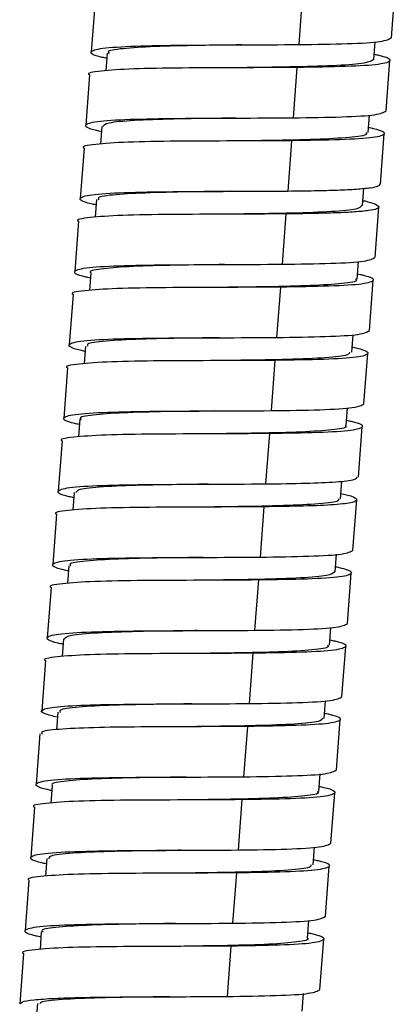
# Model space of a CAD drawing. Header units: millimetres. Extents: x 94562 to 148959, y -25377 to 3008.
# Tile 180 of 187: x 134414.93 to 134418.2, y -3533.45 to -3524.86. Entities that reach past the tile are written whole.
import ezdxf

# ---------------------------------------------------------------- set-up
doc = ezdxf.new("R2010")
doc.units = ezdxf.units.MM
doc.linetypes.add('BORDER2', pattern=[0.875, 0.25, -0.125, 0.25, -0.125, 0, -0.125])
doc.layers.add('tt_pomoc', color=42, linetype='Continuous')
doc.layers.add('tt_symbole', color=40, linetype='Continuous')

# ---------------------------------------------------------------- blocks, each defined once
blk = doc.blocks.new('mic')
at = {"layer": 'tt_symbole', "linetype": 'Continuous', "lineweight": 25}
for p, q in [((137095.1555, -4443.2949), (137095.1885, -4442.8562)), ((137094.3794, -4442.9157), (137094.3464, -4443.3544)), ((137092.5718, -4442.9803), (137092.5389, -4443.4191)), ((137095.0009, -4443.4839), (137095.0125, -4443.3301)), ((137092.6787, -4443.4297), (137092.6672, -4443.5833)), ((137094.3314, -4443.5539), (137094.2985, -4443.9926)), ((137095.1075, -4443.9331), (137095.1405, -4443.4944)), ((137092.5239, -4443.6185), (137092.4909, -4444.0573)), ((137093.8011, -4443.9952), (137093.8014, -4443.9952)), ((137094.9522, -4444.122), (137094.9637, -4443.9684)), ((137092.6316, -4444.0679), (137092.62, -4444.2215)), ((137095.0596, -4444.5713), (137095.0925, -4444.1326)), ((137092.4759, -4444.2567), (137092.4429, -4444.6955)), ((137094.2835, -4444.1921), (137094.2505, -4444.6308)), ((137094.9039, -4444.7586), (137094.9153, -4444.6075)), ((137092.5832, -4444.7061), (137092.5717, -4444.8597)), ((137094.9072, -4444.7156), (137094.925, -4444.7169)), ((137095.0116, -4445.2095), (137095.0446, -4444.7708)), ((137093.7362, -4444.8328), (137093.7362, -4444.8328)), ((137094.2355, -4444.8303), (137094.2025, -4445.269)), ((137092.4279, -4444.8949), (137092.3949, -4445.3337)), ((137094.8567, -4445.3984), (137094.8683, -4445.2448)), ((137092.5345, -4445.3442), (137092.5229, -4445.4979)), ((137094.9636, -4445.8477), (137094.9966, -4445.409)), ((137092.3799, -4445.5331), (137092.3469, -4445.9719)), ((137093.6882, -4445.4711), (137093.6882, -4445.4711)), ((137094.1875, -4445.4685), (137094.1545, -4445.9072)), ((137094.8087, -4446.0367), (137094.8202, -4445.883)), ((137092.4873, -4445.9824), (137092.4758, -4446.1361)), ((137093.6553, -4445.9098), (137093.6553, -4445.9098)), ((137094.9156, -4446.4859), (137094.9486, -4446.0472)), ((137094.1395, -4446.1067), (137094.1065, -4446.5454)), ((137092.3319, -4446.1713), (137092.2989, -4446.6101)), ((137094.7599, -4446.6748), (137094.7714, -4446.5212)), ((137092.4396, -4446.6207), (137092.428, -4446.7743)), ((137093.5923, -4446.7475), (137093.5923, -4446.7475)), ((137094.0915, -4446.7449), (137094.0585, -4447.1836)), ((137094.8676, -4447.1241), (137094.9006, -4446.6854)), ((137092.2839, -4446.8095), (137092.2509, -4447.2483)), ((137094.7123, -4447.313), (137094.7239, -4447.159)), ((137092.3907, -4447.2588), (137092.3792, -4447.4125)), ((137094.8196, -4447.7623), (137094.8526, -4447.3236)), ((137093.5443, -4447.3856), (137093.5443, -4447.3856)), ((137094.0435, -4447.3831), (137094.0105, -4447.8218)), ((137092.2359, -4447.4477), (137092.2029, -4447.8865)), ((137093.5113, -4447.8244), (137093.5113, -4447.8244)), ((137094.665, -4447.9513), (137094.6766, -4447.7975)), ((137092.3429, -4447.8971), (137092.3314, -4448.0507)), ((137093.9955, -4448.0213), (137093.9625, -4448.46)), ((137094.7716, -4448.4005), (137094.8046, -4447.9618)), ((137092.188, -4448.0859), (137092.155, -4448.5247)), ((137093.4633, -4448.4626), (137093.4633, -4448.4626)), ((137094.6162, -4448.5894), (137094.6277, -4448.4358)), ((137092.2957, -4448.5353), (137092.2842, -4448.6889)), ((137094.7237, -4449.0387), (137094.7566, -4448.6)), ((137092.14, -4448.7241), (137092.107, -4449.1629)), ((137093.9476, -4448.6595), (137093.9146, -4449.0982)), ((137094.568, -4449.2276), (137094.5796, -4449.074)), ((137092.2473, -4449.1735), (137092.2357, -4449.327)), ((137094.6757, -4449.6769), (137094.7087, -4449.2382)), ((137093.4003, -4449.3002), (137093.4003, -4449.3002)), ((137093.8996, -4449.2977), (137093.8666, -4449.7364)), ((137092.092, -4449.3623), (137092.059, -4449.8011)), ((137094.5209, -4449.8658), (137094.5325, -4449.7121)), ((137092.1986, -4449.8116), (137092.1871, -4449.9653)), ((137094.6277, -4450.3151), (137094.6607, -4449.8764)), ((137092.044, -4450.0005), (137092.011, -4450.4393)), ((137093.8516, -4449.9359), (137093.8186, -4450.3746)), ((137094.4727, -4450.5041), (137094.4842, -4450.3504)), ((137093.3196, -4450.3772), (137093.3196, -4450.3772)), ((137092.1515, -4450.4498), (137092.1399, -4450.6035)), ((137094.5797, -4450.9533), (137094.6127, -4450.5146)), ((137093.8036, -4450.5741), (137093.7706, -4451.0128)), ((137091.996, -4450.6387), (137091.963, -4451.0775)), ((137094.424, -4451.1422), (137094.4355, -4450.9886)), ((137092.1036, -4451.0881), (137092.0921, -4451.2417)), ((137093.2554, -4451.2149), (137093.2553, -4451.2148)), ((137093.7556, -4451.2123), (137093.7226, -4451.651)), ((137094.5317, -4451.5915), (137094.5647, -4451.1528)), ((137091.948, -4451.2769), (137091.915, -4451.7157)), ((137094.3765, -4451.7804), (137094.3881, -4451.6268)), ((137092.0693, -4451.7121), (137092.0568, -4451.8776))]:
    blk.add_line(p, q, dxfattribs=at)
for points, knots in [([(137094.3464, -4443.3544), (137094.496, -4443.3523), (137094.795, -4443.3481), (137095.0932, -4443.3304), (137095.1347, -4443.3068), (137095.1555, -4443.2949)], [0, 0, 0, 0, 0.33337, 0.66674, 1, 1, 1, 1]), ([(137092.6753, -4443.4754), (137092.6612, -4443.4723), (137092.551, -4443.4487), (137092.5153, -4443.4173), (137092.6066, -4443.3841), (137092.9018, -4443.3662), (137093.3342, -4443.3586), (137093.8509, -4443.3573), (137094.1813, -4443.3554), (137094.3464, -4443.3544)], [0, 0, 0, 0, 0.023897, 0.186581, 0.349265, 0.511948, 0.674632, 0.837316, 1, 1, 1, 1]), ([(137093.8482, -4443.3571), (137093.7224, -4443.3587), (137093.4494, -4443.3621), (137093.0732, -4443.3706), (137092.8026, -4443.389), (137092.6696, -4443.4086), (137092.691, -4443.4268), (137092.6959, -4443.431)], [0, 0, 0, 0, 0.206188, 0.447357, 0.688525, 0.929693, 1, 1, 1, 1]), ([(137095.0009, -4443.4839), (137094.9832, -4443.4955), (137094.9478, -4443.5186), (137094.6974, -4443.5385), (137094.3341, -4443.5499), (137094.0199, -4443.5539), (137093.8542, -4443.5562), (137093.8332, -4443.5565)], [0, 0, 0, 0, 0.241189, 0.482461, 0.723733, 0.965005, 1, 1, 1, 1]), ([(137095.0044, -4443.4382), (137095.0183, -4443.4412), (137095.1283, -4443.4648), (137095.1643, -4443.4962), (137095.0719, -4443.5293), (137094.7816, -4443.5476), (137094.4815, -4443.5518), (137094.3314, -4443.5539)], [0, 0, 0, 0, 0.035071, 0.276303, 0.517536, 0.758768, 1, 1, 1, 1]), ([(137094.3314, -4443.5539), (137094.1661, -4443.5548), (137093.8356, -4443.5567), (137093.3205, -4443.5581), (137092.882, -4443.5652), (137092.6096, -4443.5849), (137092.492, -4443.6028), (137092.5239, -4443.6185), (137092.5239, -4443.6185)], [0, 0, 0, 0, 0.199987, 0.399974, 0.59996, 0.799947, 0.999934, 1, 1, 1, 1]), ([(137092.6281, -4444.1137), (137092.6137, -4444.1106), (137092.5032, -4444.087), (137092.4673, -4444.0555), (137092.5586, -4444.0223), (137092.8538, -4444.0044), (137093.2862, -4443.9968), (137093.8029, -4443.9955), (137094.1333, -4443.9936), (137094.2985, -4443.9926)], [0, 0, 0, 0, 0.024365, 0.186971, 0.349577, 0.512183, 0.674788, 0.837394, 1, 1, 1, 1]), ([(137093.7994, -4443.9951), (137093.7589, -4443.9957), (137093.5726, -4443.9982), (137093.2431, -4444.0028), (137092.8972, -4444.0155), (137092.6682, -4444.0353), (137092.6495, -4444.058), (137092.6409, -4444.0686)], [0, 0, 0, 0, 0.06709, 0.308216, 0.549342, 0.790467, 1, 1, 1, 1]), ([(137094.2985, -4443.9926), (137094.448, -4443.9905), (137094.747, -4443.9863), (137095.0452, -4443.9686), (137095.0868, -4443.945), (137095.1075, -4443.9331)], [0, 0, 0, 0, 0.33337, 0.66674, 1, 1, 1, 1]), ([(137094.9556, -4444.0762), (137094.9699, -4444.0793), (137095.0802, -4444.1029), (137095.1164, -4444.1344), (137095.0239, -4444.1675), (137094.7336, -4444.1858), (137094.4335, -4444.19), (137094.2835, -4444.1921)], [0, 0, 0, 0, 0.035707, 0.27678, 0.517853, 0.758927, 1, 1, 1, 1]), ([(137094.9321, -4444.1204), (137094.9363, -4444.1262), (137094.9506, -4444.1456), (137094.804, -4444.1659), (137094.5096, -4444.1825), (137094.145, -4444.1902), (137093.8909, -4444.1933), (137093.7844, -4444.1946)], [0, 0, 0, 0, 0.102038, 0.343311, 0.584585, 0.825858, 1, 1, 1, 1]), ([(137094.2835, -4444.1921), (137094.1182, -4444.193), (137093.7876, -4444.1949), (137093.2725, -4444.1963), (137092.834, -4444.2034), (137092.5616, -4444.2231), (137092.444, -4444.241), (137092.4759, -4444.2567), (137092.4759, -4444.2567)], [0, 0, 0, 0, 0.199987, 0.399974, 0.59996, 0.799947, 0.999934, 1, 1, 1, 1]), ([(137094.2505, -4444.6308), (137094.3297, -4444.6299), (137094.4882, -4444.6281), (137094.6906, -4444.6226), (137094.8569, -4444.6145), (137094.9766, -4444.6028), (137095.0481, -4444.5888), (137095.0534, -4444.5766), (137095.0558, -4444.5711)], [0, 0, 0, 0, 0.171578, 0.343157, 0.514735, 0.686314, 0.857892, 1, 1, 1, 1]), ([(137092.5798, -4444.7518), (137092.5655, -4444.7488), (137092.4552, -4444.7251), (137092.4193, -4444.6937), (137092.5107, -4444.6605), (137092.8058, -4444.6426), (137093.2383, -4444.635), (137093.7549, -4444.6337), (137094.0853, -4444.6318), (137094.2505, -4444.6308)], [0, 0, 0, 0, 0.02415, 0.186791, 0.349433, 0.512075, 0.674717, 0.837358, 1, 1, 1, 1]), ([(137093.7528, -4444.6335), (137093.6497, -4444.6347), (137093.3991, -4444.6378), (137093.0357, -4444.6453), (137092.7376, -4444.6616), (137092.5869, -4444.6819), (137092.5997, -4444.7015), (137092.6036, -4444.7076)], [0, 0, 0, 0, 0.168447, 0.409575, 0.650698, 0.891823, 1, 1, 1, 1]), ([(137094.8956, -4444.7579), (137094.8881, -4444.7688), (137094.8722, -4444.7919), (137094.6462, -4444.8121), (137094.3032, -4444.825), (137093.9717, -4444.8298), (137093.7818, -4444.8323), (137093.7378, -4444.8329)], [0, 0, 0, 0, 0.211145, 0.45007, 0.689027, 0.927973, 1, 1, 1, 1]), ([(137094.2355, -4444.8303), (137094.0702, -4444.8312), (137093.7396, -4444.8331), (137093.2245, -4444.8345), (137092.786, -4444.8416), (137092.5136, -4444.8613), (137092.396, -4444.8792), (137092.4279, -4444.8949), (137092.4279, -4444.8949)], [0, 0, 0, 0, 0.199987, 0.399974, 0.59996, 0.799947, 0.999934, 1, 1, 1, 1]), ([(137094.2025, -4445.269), (137094.352, -4445.2669), (137094.6511, -4445.2627), (137094.9493, -4445.245), (137094.9908, -4445.2213), (137095.0115, -4445.2095)], [0, 0, 0, 0, 0.33337, 0.66674, 1, 1, 1, 1]), ([(137092.5311, -4445.3899), (137092.5171, -4445.3869), (137092.407, -4445.3633), (137092.3714, -4445.3319), (137092.4627, -4445.2987), (137092.7578, -4445.2807), (137093.1903, -4445.2732), (137093.7069, -4445.2719), (137094.0373, -4445.27), (137094.2025, -4445.269)], [0, 0, 0, 0, 0.023742, 0.186452, 0.349161, 0.511871, 0.674581, 0.83729, 1, 1, 1, 1]), ([(137093.7007, -4445.2716), (137093.6842, -4445.2718), (137093.5233, -4445.2741), (137093.2139, -4445.2781), (137092.8413, -4445.2888), (137092.6122, -4445.3103), (137092.5093, -4445.3287), (137092.5361, -4445.344), (137092.5369, -4445.3445)], [0, 0, 0, 0, 0.027503, 0.268853, 0.510203, 0.751553, 0.992903, 1, 1, 1, 1]), ([(137094.8602, -4445.3527), (137094.8742, -4445.3557), (137094.9843, -4445.3794), (137095.0204, -4445.4108), (137094.9279, -4445.4439), (137094.6377, -4445.4622), (137094.3375, -4445.4664), (137094.1875, -4445.4685)], [0, 0, 0, 0, 0.035265, 0.276449, 0.517632, 0.758816, 1, 1, 1, 1]), ([(137094.8406, -4445.3972), (137094.8453, -4445.401), (137094.8676, -4445.4189), (137094.7382, -4445.4384), (137094.4717, -4445.4571), (137094.0934, -4445.4659), (137093.816, -4445.4694), (137093.6857, -4445.471)], [0, 0, 0, 0, 0.063658, 0.304608, 0.545557, 0.786507, 1, 1, 1, 1]), ([(137094.1875, -4445.4685), (137094.0222, -4445.4694), (137093.6916, -4445.4713), (137093.1766, -4445.4727), (137092.738, -4445.4798), (137092.4656, -4445.4995), (137092.348, -4445.5174), (137092.3799, -4445.5331), (137092.3799, -4445.5331)], [0, 0, 0, 0, 0.199987, 0.399974, 0.59996, 0.799947, 0.999934, 1, 1, 1, 1]), ([(137094.1545, -4445.9072), (137094.304, -4445.9051), (137094.6031, -4445.9008), (137094.9013, -4445.8832), (137094.9428, -4445.8595), (137094.9636, -4445.8477)], [0, 0, 0, 0, 0.33337, 0.66674, 1, 1, 1, 1]), ([(137092.4839, -4446.0283), (137092.4696, -4446.0252), (137092.3592, -4446.0015), (137092.3233, -4445.9701), (137092.4147, -4445.9369), (137092.7098, -4445.9189), (137093.1423, -4445.9114), (137093.6589, -4445.9101), (137093.9893, -4445.9082), (137094.1545, -4445.9072)], [0, 0, 0, 0, 0.024198, 0.186832, 0.349465, 0.512099, 0.674733, 0.837366, 1, 1, 1, 1]), ([(137093.6557, -4445.9098), (137093.5764, -4445.9108), (137093.3501, -4445.9137), (137092.9966, -4445.9199), (137092.6822, -4445.9349), (137092.5011, -4445.9549), (137092.5054, -4445.976), (137092.507, -4445.9839)], [0, 0, 0, 0, 0.130047, 0.371342, 0.612637, 0.853931, 1, 1, 1, 1]), ([(137094.7907, -4446.0353), (137094.7893, -4446.044), (137094.7857, -4446.0655), (137094.596, -4446.0858), (137094.2675, -4446.0999), (137093.9229, -4446.1057), (137093.7084, -4446.1084), (137093.6407, -4446.1093)], [0, 0, 0, 0, 0.164954, 0.406224, 0.647494, 0.888763, 1, 1, 1, 1]), ([(137094.8121, -4445.9909), (137094.8262, -4445.9939), (137094.9363, -4446.0175), (137094.9724, -4446.049), (137094.8799, -4446.0821), (137094.5897, -4446.1004), (137094.2896, -4446.1046), (137094.1395, -4446.1067)], [0, 0, 0, 0, 0.035336, 0.276502, 0.517668, 0.758834, 1, 1, 1, 1]), ([(137094.1395, -4446.1067), (137093.9742, -4446.1076), (137093.6436, -4446.1095), (137093.1286, -4446.1109), (137092.69, -4446.118), (137092.4177, -4446.1377), (137092.3, -4446.1556), (137092.3319, -4446.1713), (137092.3319, -4446.1713)], [0, 0, 0, 0, 0.199987, 0.399974, 0.59996, 0.799947, 0.999934, 1, 1, 1, 1]), ([(137094.1065, -4446.5454), (137094.256, -4446.5433), (137094.5551, -4446.539), (137094.8533, -4446.5214), (137094.8948, -4446.4977), (137094.9156, -4446.4859)], [0, 0, 0, 0, 0.33337, 0.66674, 1, 1, 1, 1]), ([(137092.4361, -4446.6665), (137092.4217, -4446.6634), (137092.3113, -4446.6398), (137092.2753, -4446.6083), (137092.3667, -4446.5751), (137092.6618, -4446.5571), (137093.0943, -4446.5495), (137093.6109, -4446.5483), (137093.9413, -4446.5464), (137094.1065, -4446.5454)], [0, 0, 0, 0, 0.02433, 0.186942, 0.349554, 0.512165, 0.674777, 0.837388, 1, 1, 1, 1]), ([(137093.6097, -4446.548), (137093.4678, -4446.5498), (137093.1787, -4446.5534), (137092.7995, -4446.5631), (137092.5396, -4446.5823), (137092.4248, -4446.6019), (137092.4483, -4446.619), (137092.452, -4446.6217)], [0, 0, 0, 0, 0.232301, 0.473146, 0.713996, 0.954849, 1, 1, 1, 1]), ([(137094.7633, -4446.6289), (137094.7777, -4446.632), (137094.8882, -4446.6557), (137094.9245, -4446.6872), (137094.8319, -4446.7203), (137094.5417, -4446.7386), (137094.2416, -4446.7428), (137094.0915, -4446.7449)], [0, 0, 0, 0, 0.035997, 0.276997, 0.517998, 0.758999, 1, 1, 1, 1]), ([(137094.0915, -4446.7449), (137093.9262, -4446.7458), (137093.5956, -4446.7477), (137093.0806, -4446.7491), (137092.642, -4446.7562), (137092.3697, -4446.7759), (137092.2521, -4446.7938), (137092.2839, -4446.8095), (137092.284, -4446.8095)], [0, 0, 0, 0, 0.199987, 0.399974, 0.59996, 0.799947, 0.999934, 1, 1, 1, 1]), ([(137094.7521, -4446.6741), (137094.7545, -4446.6757), (137094.7797, -4446.6919), (137094.6742, -4446.7111), (137094.4266, -4446.7312), (137094.0514, -4446.7417), (137093.7489, -4446.7452), (137093.5998, -4446.7474), (137093.5947, -4446.7475)], [0, 0, 0, 0, 0.025773, 0.267188, 0.508603, 0.750018, 0.991434, 1, 1, 1, 1]), ([(137092.3873, -4447.3045), (137092.3732, -4447.3015), (137092.2631, -4447.2779), (137092.2274, -4447.2465), (137092.3187, -4447.2133), (137092.6139, -4447.1953), (137093.0463, -4447.1877), (137093.563, -4447.1865), (137093.8933, -4447.1846), (137094.0585, -4447.1836)], [0, 0, 0, 0, 0.02385, 0.186542, 0.349234, 0.511925, 0.674617, 0.837308, 1, 1, 1, 1]), ([(137094.0585, -4447.1836), (137094.1793, -4447.1821), (137094.4209, -4447.179), (137094.6843, -4447.167), (137094.8449, -4447.1496), (137094.8532, -4447.1313), (137094.8568, -4447.1233)], [0, 0, 0, 0, 0.264681, 0.529362, 0.794042, 1, 1, 1, 1]), ([(137093.5582, -4447.1862), (137093.5026, -4447.1869), (137093.3006, -4447.1895), (137092.9633, -4447.1949), (137092.6253, -4447.2082), (137092.421, -4447.2285), (137092.4103, -4447.2504), (137092.4057, -4447.2599)], [0, 0, 0, 0, 0.091616, 0.332915, 0.574216, 0.815516, 1, 1, 1, 1]), ([(137094.7157, -4447.267), (137094.732, -4447.2707), (137094.8193, -4447.2903), (137094.8654, -4447.3174), (137094.8351, -4447.347), (137094.6713, -4447.3666), (137094.4054, -4447.3784), (137094.1642, -4447.3815), (137094.0435, -4447.3831)], [0, 0, 0, 0, 0.043838, 0.235071, 0.426303, 0.617535, 0.808768, 1, 1, 1, 1]), ([(137094.6917, -4447.3115), (137094.6951, -4447.3185), (137094.7049, -4447.3389), (137094.5372, -4447.3589), (137094.2332, -4447.3748), (137093.8731, -4447.3815), (137093.6345, -4447.3845), (137093.5432, -4447.3856)], [0, 0, 0, 0, 0.126867, 0.36804, 0.60922, 0.850396, 1, 1, 1, 1]), ([(137094.0435, -4447.3831), (137093.8782, -4447.384), (137093.5476, -4447.3859), (137093.0326, -4447.3873), (137092.5941, -4447.3944), (137092.3217, -4447.4141), (137092.2041, -4447.432), (137092.236, -4447.4477), (137092.236, -4447.4477)], [0, 0, 0, 0, 0.199987, 0.399974, 0.59996, 0.799947, 0.999934, 1, 1, 1, 1]), ([(137094.0105, -4447.8218), (137094.1601, -4447.8197), (137094.4591, -4447.8154), (137094.7573, -4447.7978), (137094.7988, -4447.7741), (137094.8196, -4447.7623)], [0, 0, 0, 0, 0.33337, 0.66674, 1, 1, 1, 1]), ([(137092.3395, -4447.9428), (137092.3253, -4447.9397), (137092.2152, -4447.9161), (137092.1794, -4447.8847), (137092.2707, -4447.8515), (137092.5659, -4447.8335), (137092.9983, -4447.8259), (137093.515, -4447.8247), (137093.8453, -4447.8228), (137094.0105, -4447.8218)], [0, 0, 0, 0, 0.023946, 0.186622, 0.349298, 0.511973, 0.674649, 0.837324, 1, 1, 1, 1]), ([(137093.5136, -4447.8245), (137093.3951, -4447.826), (137093.1294, -4447.8293), (137092.7561, -4447.8374), (137092.4776, -4447.8551), (137092.3373, -4447.8749), (137092.3567, -4447.8937), (137092.3616, -4447.8985)], [0, 0, 0, 0, 0.193853, 0.434868, 0.675884, 0.9169, 1, 1, 1, 1]), ([(137094.6608, -4447.9509), (137094.6466, -4447.9621), (137094.6173, -4447.985), (137094.3777, -4448.005), (137094.0198, -4448.0168), (137093.7005, -4448.0211), (137093.527, -4448.0235), (137093.4986, -4448.0239)], [0, 0, 0, 0, 0.22853, 0.46994, 0.71135, 0.95276, 1, 1, 1, 1]), ([(137094.6684, -4447.9056), (137094.6824, -4447.9086), (137094.7924, -4447.9322), (137094.8284, -4447.9636), (137094.736, -4447.9967), (137094.4457, -4448.015), (137094.1456, -4448.0192), (137093.9955, -4448.0213)], [0, 0, 0, 0, 0.035081, 0.276311, 0.517541, 0.75877, 1, 1, 1, 1]), ([(137093.9955, -4448.0213), (137093.8302, -4448.0222), (137093.4997, -4448.0241), (137092.9846, -4448.0255), (137092.5461, -4448.0326), (137092.2737, -4448.0523), (137092.1561, -4448.0702), (137092.188, -4448.0859), (137092.188, -4448.0859)], [0, 0, 0, 0, 0.199987, 0.399974, 0.59996, 0.799947, 0.999934, 1, 1, 1, 1]), ([(137092.2923, -4448.5811), (137092.2778, -4448.578), (137092.1673, -4448.5544), (137092.1314, -4448.5229), (137092.2227, -4448.4897), (137092.5179, -4448.4717), (137092.9503, -4448.4641), (137093.467, -4448.4629), (137093.7974, -4448.461), (137093.9625, -4448.46)], [0, 0, 0, 0, 0.024379, 0.186982, 0.349586, 0.512189, 0.674793, 0.837396, 1, 1, 1, 1]), ([(137093.4613, -4448.4626), (137093.4293, -4448.463), (137093.2519, -4448.4654), (137092.9286, -4448.4697), (137092.577, -4448.482), (137092.3375, -4448.5017), (137092.3132, -4448.5247), (137092.3015, -4448.5357)], [0, 0, 0, 0, 0.053097, 0.294506, 0.535915, 0.777324, 1, 1, 1, 1]), ([(137093.9625, -4448.46), (137094.1121, -4448.4579), (137094.4111, -4448.4536), (137094.7093, -4448.436), (137094.7508, -4448.4123), (137094.7716, -4448.4005)], [0, 0, 0, 0, 0.33337, 0.66674, 1, 1, 1, 1]), ([(137094.6196, -4448.5436), (137094.6339, -4448.5466), (137094.7443, -4448.5703), (137094.7805, -4448.6018), (137094.688, -4448.6349), (137094.3977, -4448.6532), (137094.0976, -4448.6574), (137093.9476, -4448.6595)], [0, 0, 0, 0, 0.035774, 0.276831, 0.517887, 0.758944, 1, 1, 1, 1]), ([(137094.597, -4448.5879), (137094.6016, -4448.593), (137094.6185, -4448.6119), (137094.4798, -4448.6321), (137094.1929, -4448.6492), (137093.824, -4448.6574), (137093.5614, -4448.6606), (137093.4463, -4448.662)], [0, 0, 0, 0, 0.089084, 0.330064, 0.571044, 0.812023, 1, 1, 1, 1]), ([(137093.9476, -4448.6595), (137093.7823, -4448.6604), (137093.4517, -4448.6623), (137092.9366, -4448.6637), (137092.4981, -4448.6708), (137092.2257, -4448.6905), (137092.1081, -4448.7084), (137092.14, -4448.7241), (137092.14, -4448.7241)], [0, 0, 0, 0, 0.199987, 0.399974, 0.59996, 0.799947, 0.999934, 1, 1, 1, 1]), ([(137093.9146, -4449.0982), (137094.0641, -4449.0961), (137094.3631, -4449.0918), (137094.6613, -4449.0742), (137094.7029, -4449.0505), (137094.7236, -4449.0387)], [0, 0, 0, 0, 0.33337, 0.66674, 1, 1, 1, 1]), ([(137092.2439, -4449.2178), (137092.2028, -4449.2073), (137092.0928, -4449.1792), (137092.0973, -4449.1474), (137092.2483, -4449.1216), (137092.5581, -4449.1077), (137092.9764, -4449.102), (137093.457, -4449.101), (137093.762, -4449.0991), (137093.9146, -4449.0982)], [0, 0, 0, 0, 0.090407, 0.242006, 0.393605, 0.545204, 0.696802, 0.848401, 1, 1, 1, 1]), ([(137093.4165, -4449.1009), (137093.3214, -4449.102), (137093.0789, -4449.105), (137092.7194, -4449.1121), (137092.414, -4449.1279), (137092.2551, -4449.1482), (137092.2647, -4449.1683), (137092.2679, -4449.175)], [0, 0, 0, 0, 0.155484, 0.39663, 0.637769, 0.878919, 1, 1, 1, 1]), ([(137094.5544, -4449.2266), (137094.5496, -4449.2364), (137094.5388, -4449.2586), (137094.3252, -4449.2786), (137093.9885, -4449.292), (137093.6516, -4449.297), (137093.4534, -4449.2996), (137093.4015, -4449.3003)], [0, 0, 0, 0, 0.1902, 0.431556, 0.672912, 0.914265, 1, 1, 1, 1]), ([(137094.5715, -4449.1818), (137094.5858, -4449.1848), (137094.6962, -4449.2085), (137094.7325, -4449.24), (137094.64, -4449.2731), (137094.3497, -4449.2914), (137094.0496, -4449.2956), (137093.8996, -4449.2977)], [0, 0, 0, 0, 0.035932, 0.276949, 0.517966, 0.758983, 1, 1, 1, 1]), ([(137093.8996, -4449.2977), (137093.747, -4449.2986), (137093.4418, -4449.3004), (137092.962, -4449.3015), (137092.541, -4449.307), (137092.2411, -4449.3216), (137092.091, -4449.34), (137092.1077, -4449.3586), (137092.1125, -4449.3638)], [0, 0, 0, 0, 0.1853, 0.370601, 0.555901, 0.741202, 0.926502, 1, 1, 1, 1]), ([(137092.1952, -4449.8573), (137092.1812, -4449.8543), (137092.0711, -4449.8307), (137092.0355, -4449.7993), (137092.1268, -4449.7661), (137092.4219, -4449.7481), (137092.8544, -4449.7405), (137093.371, -4449.7393), (137093.7014, -4449.7374), (137093.8666, -4449.7364)], [0, 0, 0, 0, 0.023755, 0.186463, 0.34917, 0.511878, 0.674585, 0.837293, 1, 1, 1, 1]), ([(137093.3655, -4449.739), (137093.3566, -4449.7391), (137093.2037, -4449.7413), (137092.8997, -4449.7451), (137092.5227, -4449.7554), (137092.2847, -4449.7762), (137092.1766, -4449.795), (137092.2029, -4449.8109), (137092.2049, -4449.8121)], [0, 0, 0, 0, 0.014825, 0.256145, 0.497465, 0.738785, 0.980105, 1, 1, 1, 1]), ([(137093.8666, -4449.7364), (137094.0161, -4449.7343), (137094.3152, -4449.73), (137094.6133, -4449.7124), (137094.6549, -4449.6887), (137094.6756, -4449.6769)], [0, 0, 0, 0, 0.33337, 0.66674, 1, 1, 1, 1]), ([(137094.5243, -4449.8201), (137094.5384, -4449.8231), (137094.6484, -4449.8467), (137094.6845, -4449.8781), (137094.592, -4449.9113), (137094.3018, -4449.9296), (137094.0016, -4449.9338), (137093.8516, -4449.9359)], [0, 0, 0, 0, 0.035199, 0.276399, 0.5176, 0.7588, 1, 1, 1, 1]), ([(137094.5071, -4449.8648), (137094.5113, -4449.8678), (137094.5352, -4449.8852), (137094.4125, -4449.9045), (137094.1542, -4449.9238), (137093.7731, -4449.9331), (137093.4883, -4449.9367), (137093.3505, -4449.9384)], [0, 0, 0, 0, 0.050851, 0.291842, 0.532828, 0.773816, 1, 1, 1, 1]), ([(137093.8516, -4449.9359), (137093.6863, -4449.9368), (137093.3557, -4449.9387), (137092.8407, -4449.9401), (137092.4021, -4449.9472), (137092.1297, -4449.9668), (137092.0121, -4449.9847), (137092.044, -4450.0005), (137092.044, -4450.0005)], [0, 0, 0, 0, 0.199987, 0.399974, 0.59996, 0.799947, 0.999934, 1, 1, 1, 1]), ([(137093.8186, -4450.3746), (137093.9681, -4450.3725), (137094.2672, -4450.3682), (137094.5654, -4450.3506), (137094.6069, -4450.3269), (137094.6276, -4450.3151)], [0, 0, 0, 0, 0.33337, 0.66674, 1, 1, 1, 1]), ([(137092.1481, -4450.4957), (137092.1337, -4450.4926), (137092.0233, -4450.4689), (137091.9874, -4450.4375), (137092.0788, -4450.4043), (137092.3739, -4450.3863), (137092.8064, -4450.3787), (137093.323, -4450.3775), (137093.6534, -4450.3756), (137093.8186, -4450.3746)], [0, 0, 0, 0, 0.024242, 0.186868, 0.349495, 0.512121, 0.674747, 0.837374, 1, 1, 1, 1]), ([(137093.3195, -4450.3772), (137093.2482, -4450.3781), (137093.03, -4450.3809), (137092.6811, -4450.3867), (137092.3599, -4450.4013), (137092.1697, -4450.4213), (137092.1699, -4450.4427), (137092.17, -4450.4512)], [0, 0, 0, 0, 0.11719, 0.358476, 0.599763, 0.841049, 1, 1, 1, 1]), ([(137094.4534, -4450.5026), (137094.4536, -4450.5107), (137094.4543, -4450.5318), (137094.2739, -4450.5522), (137093.952, -4450.5667), (137093.6029, -4450.5729), (137093.3802, -4450.5757), (137093.3045, -4450.5766)], [0, 0, 0, 0, 0.152076, 0.393353, 0.634631, 0.875908, 1, 1, 1, 1]), ([(137094.4761, -4450.4583), (137094.4902, -4450.4613), (137094.6004, -4450.4849), (137094.6365, -4450.5163), (137094.544, -4450.5495), (137094.2538, -4450.5678), (137093.9537, -4450.572), (137093.8036, -4450.5741)], [0, 0, 0, 0, 0.035411, 0.276558, 0.517705, 0.758853, 1, 1, 1, 1]), ([(137093.8036, -4450.5741), (137093.6383, -4450.575), (137093.3077, -4450.5769), (137092.7927, -4450.5783), (137092.3541, -4450.5854), (137092.0818, -4450.605), (137091.9641, -4450.6229), (137091.996, -4450.6387), (137091.996, -4450.6387)], [0, 0, 0, 0, 0.199987, 0.399974, 0.59996, 0.799947, 0.999934, 1, 1, 1, 1]), ([(137093.7706, -4451.0128), (137093.9201, -4451.0107), (137094.2192, -4451.0064), (137094.5174, -4450.9887), (137094.5589, -4450.9651), (137094.5797, -4450.9533)], [0, 0, 0, 0, 0.33337, 0.66674, 1, 1, 1, 1]), ([(137092.1002, -4451.1339), (137092.0858, -4451.1308), (137091.9754, -4451.1071), (137091.9394, -4451.0757), (137092.0308, -4451.0425), (137092.3259, -4451.0245), (137092.7584, -4451.0169), (137093.275, -4451.0157), (137093.6054, -4451.0138), (137093.7706, -4451.0128)], [0, 0, 0, 0, 0.024313, 0.186928, 0.349542, 0.512157, 0.674771, 0.837386, 1, 1, 1, 1]), ([(137093.2729, -4451.0154), (137093.1391, -4451.0171), (137092.8579, -4451.0206), (137092.4817, -4451.0298), (137092.2137, -4451.0484), (137092.0924, -4451.0682), (137092.1143, -4451.0858), (137092.1186, -4451.0893)], [0, 0, 0, 0, 0.218909, 0.459925, 0.70094, 0.941956, 1, 1, 1, 1]), ([(137094.4274, -4451.0963), (137094.4418, -4451.0994), (137094.5523, -4451.1231), (137094.5886, -4451.1545), (137094.496, -4451.1877), (137094.2058, -4451.206), (137093.9057, -4451.2102), (137093.7556, -4451.2123)], [0, 0, 0, 0, 0.036013, 0.277009, 0.518006, 0.759003, 1, 1, 1, 1]), ([(137093.7556, -4451.2123), (137093.5903, -4451.2132), (137093.2597, -4451.2151), (137092.7447, -4451.2165), (137092.3061, -4451.2236), (137092.0338, -4451.2432), (137091.9162, -4451.2611), (137091.948, -4451.2769), (137091.9481, -4451.2769)], [0, 0, 0, 0, 0.199987, 0.399974, 0.59996, 0.799947, 0.999934, 1, 1, 1, 1]), ([(137094.4199, -4451.1418), (137094.4212, -4451.1426), (137094.447, -4451.1581), (137094.3469, -4451.1771), (137094.1081, -4451.1978), (137093.7373, -4451.2087), (137093.4288, -4451.2125), (137093.2711, -4451.2147), (137093.2579, -4451.2149)], [0, 0, 0, 0, 0.012907, 0.254149, 0.49539, 0.736632, 0.977873, 1, 1, 1, 1]), ([(137093.7226, -4451.651), (137093.8721, -4451.6489), (137094.1712, -4451.6446), (137094.4694, -4451.6269), (137094.5109, -4451.6033), (137094.5317, -4451.5915)], [0, 0, 0, 0, 0.33337, 0.66674, 1, 1, 1, 1]), ([(137091.9233, -4451.7163), (137091.9248, -4451.7101), (137091.9282, -4451.6954), (137092.0304, -4451.6795), (137092.2082, -4451.6669), (137092.4535, -4451.6594), (137092.7474, -4451.6556), (137093.0713, -4451.654), (137093.4071, -4451.6532), (137093.6174, -4451.6518), (137093.7226, -4451.651)], [0, 0, 0, 0, 0.094235, 0.22363, 0.353025, 0.48242, 0.611815, 0.74121, 0.870605, 1, 1, 1, 1]), ([(137093.2239, -4451.6535), (137093.1756, -4451.6542), (137092.9813, -4451.6567), (137092.6476, -4451.6617), (137092.3074, -4451.6748), (137092.1111, -4451.6914), (137092.0942, -4451.7085), (137092.0892, -4451.7136)], [0, 0, 0, 0, 0.087993, 0.354227, 0.620423, 0.886507, 1, 1, 1, 1])]:
    blk.add_open_spline(points, degree=3, knots=knots, dxfattribs=at)
blk.add_open_spline([(137094.925, -4444.7169), (137094.957, -4444.7262), (137095.0209, -4444.7448), (137095.0523, -4444.7678), (137095.0341, -4444.7871), (137094.9625, -4444.8024), (137094.8417, -4444.8139), (137094.6757, -4444.8221), (137094.4732, -4444.8275), (137094.3147, -4444.8293), (137094.2355, -4444.8303)], degree=3, dxfattribs=at)

msp = doc.modelspace()

# ---------------------------------------------------------------- block references
at = {"layer": 'tt_pomoc', "linetype": 'BORDER2'}
msp.add_blockref('mic', (-2676.987, 918.2729), dxfattribs=at)

doc.saveas('drawing.dxf')
